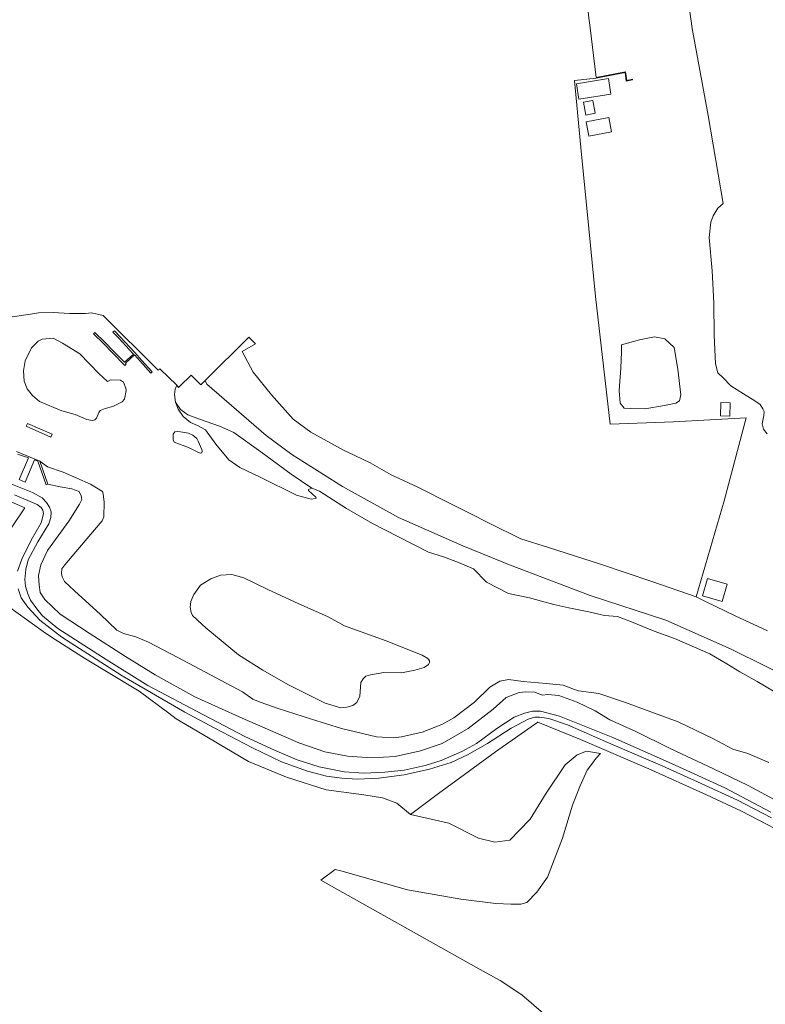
# Model space of a CAD drawing. Extents: x 196936 to 200438, y 361224 to 364196.
# Tile 60 of 256: x 197177 to 197295, y 363303 to 363459. Entities that reach past the tile are written whole.
import ezdxf

# ---------------------------------------------------------------- set-up
doc = ezdxf.new("R2010")
doc.units = 0
for name, color, linetype, lineweight in [('B-ME-GR-GRAS-GV', 60, 'Continuous', 13), ('B-ME-OG-TERREIN_GROEN_TUIN-GV', 7, 'Continuous', 18), ('B-ME-OG-WATER_BEEK-GV', 150, 'Continuous', 18), ('B-ME-VH-ONVERHARD-GV', 252, 'Continuous', 18)]:
    doc.layers.add(name, color=color, linetype=linetype, lineweight=lineweight)

msp = doc.modelspace()

# ---------------------------------------------------------------- linework, layer by layer
at = {"layer": 'B-ME-GR-GRAS-GV'}
for points in [[(197300.2265, 363354.0248, 17.4419), (197289.4246, 363359.4159, 17.3003), (197279.1257, 363363.9526, 17.2422), (197267.2288, 363367.8347, 17.2277), (197254.5102, 363372.6875, 17.2785), (197247.1597, 363375.6747, 17.3322), (197237.0065, 363380.1344, 17.4339), (197228.2218, 363385.0119, 17.5682), (197220.2457, 363390.0513, 17.6698), (197216.1664, 363393.0404, 17.7388), (197211.5205, 363397.074, 17.7243), (197206.8369, 363401.1351, 17.688), (197206.5714, 363401.6857, 17.5997), (197213.439, 363408.546, 18.036), (197214.525, 363407.478, 18.055), (197212.4133, 363406.2739, 18.0931), (197214.1332, 363403.0115, 18.0448), (197217.0028, 363399.4327, 17.9832), (197220.4396, 363395.6255, 17.8947), (197223.2403, 363393.5931, 17.9024), (197228.4825, 363390.6746, 17.9216), (197229.0397, 363390.4086, 17.9211), (197232.5425, 363388.7362, 17.9178), (197235.8558, 363386.8632, 17.8369), (197240.0754, 363384.9006, 17.7283), (197245.1766, 363382.3349, 17.6059), (197248.1308, 363380.8507, 17.5782), (197251.4146, 363379.1641, 17.5921), (197256.2964, 363376.7759, 17.4673), (197260.6309, 363375.4262, 17.4396), (197268.8658, 363372.7853, 17.4257), (197276.9417, 363370.0765, 17.4881), (197283.9094, 363367.6589, 17.4442), (197285.4105, 363366.8994, 17.4535), (197290.0349, 363364.6614, 17.465), (197295.1272, 363362.2853, 17.4835)], [(197296.0755, 363352.7772, 16.095), (197293.5256, 363354.3135, 16.095), (197290.8062, 363355.8471, 16.095), (197288.7388, 363357.0961, 16.095), (197286.0867, 363358.6647, 16.095), (197280.509, 363361.0788, 16.095), (197277.2903, 363362.2418, 16.095), (197273.7348, 363363.6911, 16.095), (197271.5108, 363364.551, 16.095), (197269.4745, 363364.6885, 16.095), (197267.0278, 363365.2703, 16.095), (197263.8682, 363365.9088, 16.095), (197261.5038, 363366.4309, 16.095), (197259.5294, 363366.9423, 16.095), (197257.6459, 363367.4923, 16.095), (197254.3604, 363368.1593, 16.095), (197250.8707, 363369.9588, 16.095), (197248.8174, 363372.0352, 16.095), (197246.4724, 363373.0458, 16.095), (197244.1262, 363373.9107, 16.095), (197241.7279, 363374.6459, 16.095), (197236.9352, 363377.1605, 16.095), (197232.9505, 363379.1726, 16.095), (197228.8147, 363381.5246, 16.095), (197226.0539, 363383.3187, 16.095), (197224.5912, 363384.2754, 16.095), (197223.4006, 363384.7415, 16.095), (197220.1376, 363386.9785, 16.3233), (197215.3325, 363390.4872, 16.3783), (197211.0821, 363393.528, 16.3343), (197208.8277, 363394.5096, 16.2628), (197205.6917, 363395.6291, 16.1555), (197203.866, 363396.2996, 16.1143), (197202.6982, 363397.1252, 16.0758), (197201.9033, 363398.2892, 16.095), (197201.7313, 363399.5239, 16.095), (197201.8638, 363400.3702, 16.095), (197202.085, 363400.9636, 16.095), (197202.387, 363400.628, 16.572), (197202.603, 363400.835, 17.236), (197204.3782, 363402.565, 17.1673), (197205.883, 363401.0154, 17.2702), (197206.5714, 363401.6857, 17.5997), (197206.8369, 363401.1351, 17.688), (197211.5205, 363397.074, 17.7243), (197216.1664, 363393.0404, 17.7388), (197220.2457, 363390.0513, 17.6698), (197228.2218, 363385.0119, 17.5682), (197237.0065, 363380.1344, 17.4339), (197247.1597, 363375.6747, 17.3322), (197254.5102, 363372.6875, 17.2785), (197267.2288, 363367.8347, 17.2277), (197279.1257, 363363.9526, 17.2422), (197289.4246, 363359.4159, 17.3003), (197300.2265, 363354.0248, 17.4419)], [(197176.991, 363390.113, 18.536), (197178.7305, 363389.518, 18.4909), (197177.2509, 363386.1154, 17.496), (197178.2186, 363385.6959, 17.4871), (197179.6908, 363389.1895, 18.4661), (197180.195, 363389.017, 18.453), (197181.502, 363385.281, 17.248), (197181.785, 363385.38, 17.248), (197183.7249, 363384.9676, 17.2368), (197185.5625, 363384.6549, 17.1796), (197186.7077, 363384.2323, 17.2111), (197187.0568, 363383.5252, 17.2454), (197187.1465, 363382.961, 17.2883), (197186.7611, 363382.2425, 17.3655), (197185.0846, 363379.557, 17.4742), (197181.7199, 363374.9204, 17.3541), (197180.7084, 363372.6824, 17.3655), (197180.3416, 363371.0202, 17.3769), (197180.4067, 363369.453, 17.3741), (197180.5902, 363368.299, 17.3798), (197181.3122, 363367.2305, 17.3827), (197183.7067, 363364.903, 17.4027), (197188.2863, 363361.8974, 17.3483), (197194.018, 363358.2598, 17.3312), (197198.7135, 363355.3515, 17.3312), (197204.9202, 363351.8683, 17.3226), (197212.3958, 363348.508, 17.2654), (197221.3447, 363344.6457, 17.3569), (197225.4069, 363343.2406, 17.4113), (197229.0134, 363342.5518, 17.3197), (197232.8192, 363342.2628, 17.2511), (197236.5138, 363342.5084, 17.1167), (197240.4777, 363343.3751, 17.1167), (197243.8974, 363344.5235, 17.1024), (197247.988, 363346.9091, 17.111), (197251.9213, 363349.9533, 17.0681), (197253.9672, 363351.8036, 17.1367), (197256.0521, 363352.582, 17.151), (197257.0861, 363352.6938, 17.1567), (197258.4901, 363352.6277, 17.1939), (197259.6732, 363352.1322, 17.2082), (197260.5708, 363352.2749, 17.2368), (197262.2598, 363352.0701, 17.2854), (197265.1808, 363351.062, 17.3827), (197268.0307, 363349.6745, 17.5371), (197270.3298, 363348.2784, 17.6143), (197274.41, 363346.4292, 17.683), (197279.8072, 363343.7376, 17.7573), (197286.6266, 363340.5358, 17.7716), (197292.0886, 363337.9334, 17.8689), (197297.582, 363334.9679, 17.8202)], [(197297.582, 363334.9679, 17.8202), (197292.0886, 363337.9334, 17.8689), (197286.6266, 363340.5358, 17.7716), (197279.8072, 363343.7376, 17.7573), (197274.41, 363346.4292, 17.683), (197270.3298, 363348.2784, 17.6143), (197268.0307, 363349.6745, 17.5371), (197265.1808, 363351.062, 17.3827), (197262.2598, 363352.0701, 17.2854), (197260.5708, 363352.2749, 17.2368), (197259.6732, 363352.1322, 17.2082), (197258.4901, 363352.6277, 17.1939), (197257.0861, 363352.6938, 17.1567), (197256.0521, 363352.582, 17.151), (197253.9672, 363351.8036, 17.1367), (197251.9213, 363349.9533, 17.0681), (197247.988, 363346.9091, 17.111), (197243.8974, 363344.5235, 17.1024), (197240.4777, 363343.3751, 17.1167), (197236.5138, 363342.5084, 17.1167), (197232.8192, 363342.2628, 17.2511), (197229.0134, 363342.5518, 17.3197), (197225.4069, 363343.2406, 17.4113), (197221.3447, 363344.6457, 17.3569), (197212.3958, 363348.508, 17.2654), (197204.9202, 363351.8683, 17.3226), (197198.7135, 363355.3515, 17.3312), (197194.018, 363358.2598, 17.3312), (197188.2863, 363361.8974, 17.3483), (197183.7067, 363364.903, 17.4027), (197181.3122, 363367.2305, 17.3827), (197180.5902, 363368.299, 17.3798), (197180.4067, 363369.453, 17.3741), (197180.3416, 363371.0202, 17.3769), (197180.7084, 363372.6824, 17.3655), (197181.7199, 363374.9204, 17.3541), (197185.0846, 363379.557, 17.4742), (197186.7611, 363382.2425, 17.3655), (197187.1465, 363382.961, 17.2883), (197187.0568, 363383.5252, 17.2454), (197186.7077, 363384.2323, 17.2111), (197185.5625, 363384.6549, 17.1796), (197183.7249, 363384.9676, 17.2368), (197181.785, 363385.38, 17.248), (197180.5162, 363389.0038, 16.095), (197181.753, 363388.096, 16.095), (197184.2175, 363387.25, 16.095), (197188.4911, 363385.4052, 16.095), (197190.4051, 363384.2047, 16.095), (197190.5052, 363383.8809, 16.095), (197190.6723, 363382.524, 16.095), (197190.6199, 363380.2585, 16.095), (197190.3589, 363379.6102, 16.095), (197188.2243, 363377.1594, 16.095), (197184.447, 363372.6756, 16.095), (197183.9929, 363372.0209, 16.095), (197183.96, 363371.3119, 16.095), (197184.0665, 363370.7948, 16.095), (197184.3999, 363370.0712, 16.095), (197185.9965, 363368.5775, 16.095), (197190.0628, 363364.8309, 16.095), (197192.6336, 363362.3999, 16.095), (197193.7171, 363361.8441, 16.095), (197195.6441, 363361.3252, 16.095), (197197.6201, 363360.4986, 16.095), (197202.2519, 363358.0797, 16.095), (197212.4297, 363352.6835, 16.095), (197214.0995, 363351.4927, 16.095), (197215.2588, 363351.0702, 16.095), (197218.0923, 363350.0401, 16.095), (197223.3091, 363348.3696, 16.095), (197228.0347, 363346.8879, 16.095), (197233.5813, 363345.5853, 16.095), (197236.303, 363345.4112, 16.095), (197237.5141, 363345.5794, 16.095), (197240.7669, 363346.3392, 16.095), (197243.8299, 363347.53, 16.095), (197245.7291, 363348.56, 16.095), (197248.9988, 363351.0457, 16.095), (197251.4126, 363353.4196, 16.095), (197252.9879, 363354.3496, 16.095), (197254.3572, 363354.5915, 16.095), (197256.6641, 363354.2787, 16.095), (197260.2993, 363354.0071, 16.095), (197262.9451, 363353.6996, 16.095), (197264.7527, 363353.0161, 16.095), (197265.3623, 363352.846, 16.095), (197268.5864, 363352.412, 16.095), (197272.7724, 363350.9659, 16.095), (197276.7889, 363349.5171, 16.095), (197281.0685, 363347.9403, 16.095), (197286.5579, 363345.3179, 16.095), (197289.6663, 363343.6277, 16.095), (197292.0533, 363342.9635, 16.095), (197295.3645, 363341.524, 16.095)], [(197172.061, 363372.67, 17.802), (197178.156, 363381.63, 17.428), (197169.121, 363385.581, 17.518)], [(197295.6547, 363333.7208, 17.8675), (197288.4394, 363337.5432, 17.8318), (197280.0451, 363341.3967, 17.7546), (197270.7659, 363345.4917, 17.5853), (197262.3988, 363348.8306, 17.3566), (197259.3811, 363349.6069, 17.2854), (197258.1488, 363349.6295, 17.2646), (197256.865, 363349.2889, 17.2349), (197255.2381, 363348.7026, 17.223), (197252.5203, 363346.9053, 17.1784), (197249.3194, 363344.5398, 17.1992), (197247.0048, 363343.2981, 17.2378), (197243.7399, 363341.8507, 17.3002), (197241.2426, 363341.0715, 17.321), (197237.9167, 363340.3516, 17.3002), (197234.8595, 363340.0022, 17.3626), (197231.5779, 363339.8627, 17.4309), (197228.4584, 363340.0768, 17.4636), (197224.5408, 363340.8465, 17.3863), (197221.0601, 363341.9588, 17.416), (197217.4893, 363343.4663, 17.3804), (197212.8062, 363345.6161, 17.3566), (197206.2838, 363349.0299, 17.3834), (197197.5495, 363353.6483, 17.4754), (197191.0012, 363357.7406, 17.4754), (197183.3641, 363362.6701, 17.4725), (197180.9452, 363364.661, 17.4754), (197180.0356, 363365.7451, 17.4873), (197179.0795, 363367.1222, 17.5022), (197178.6257, 363368.0876, 17.4933), (197178.2936, 363369.3181, 17.4933), (197178.1551, 363370.361, 17.5081), (197178.3441, 363371.9201, 17.4754), (197178.6705, 363373.4737, 17.4933), (197180.2167, 363376.2861, 17.416), (197181.945, 363379.1548, 17.3537), (197182.258, 363380.1056, 17.3507), (197182.3047, 363381.014, 17.3507), (197182.0754, 363381.7694, 17.3507), (197181.6022, 363382.5133, 17.3804), (197180.8851, 363383.2458, 17.4131), (197179.3884, 363384.0727, 17.3982), (197175.4545, 363385.6317, 17.4517)], [(197176.5514, 363383.7093, 17.4376), (197180.1222, 363382.2018, 17.3752), (197180.7437, 363381.7272, 17.3812), (197181.0064, 363381.2775, 17.3841), (197181.1134, 363380.7757, 17.3782), (197181.0032, 363380.2667, 17.3782), (197180.7253, 363379.2669, 17.4198), (197179.1888, 363376.5653, 17.5415), (197177.6681, 363373.5931, 17.6099), (197177.0154, 363371.6872, 17.598)], [(197177.1053, 363368.8892, 17.6009), (197177.6002, 363367.4934, 17.5712), (197178.6265, 363366.0183, 17.5594), (197180.5394, 363363.9469, 17.5059), (197183.9909, 363361.3009, 17.5148), (197193.4768, 363355.2183, 17.5267), (197203.3773, 363349.4472, 17.4703), (197207.9697, 363347.01, 17.4257), (197214.0151, 363343.848, 17.4168), (197218.6002, 363341.628, 17.4346), (197222.7078, 363340.1786, 17.4495), (197225.6723, 363339.3938, 17.4614), (197228.1259, 363339.0739, 17.4643), (197230.5275, 363338.9096, 17.4198), (197233.9381, 363339.0968, 17.3426), (197237.8965, 363339.6169, 17.2802), (197241.9106, 363340.4734, 17.2861), (197245.3189, 363341.534, 17.2445), (197247.9083, 363342.7648, 17.2178), (197251.0424, 363344.519, 17.2), (197254.7535, 363346.9384, 17.2505), (197257.4464, 363348.3767, 17.2802), (197258.5172, 363348.6834, 17.3396), (197259.2265, 363348.687, 17.3782), (197260.7057, 363348.4853, 17.4049), (197263.6283, 363347.4481, 17.494), (197270.1108, 363344.6287, 17.7346), (197278.5735, 363341.0319, 17.8029), (197284.728, 363338.2149, 17.8742), (197290.4406, 363335.6008, 17.889), (197295.7664, 363332.8432, 17.9039)], [(197300.3569, 363329.0483, 18.1038), (197291.0815, 363333.8866, 18.0726), (197285.5681, 363336.4678, 18.0882), (197276.4466, 363340.5312, 17.967), (197265.6818, 363345.1546, 17.8107), (197258.9694, 363347.9001, 17.4757), (197252.2919, 363343.2313, 17.5619), (197243.3382, 363336.6464, 17.8139), (197238.9, 363333.356, 18.024), (197236.7482, 363335.1481, 17.9426), (197234.5025, 363335.9925, 17.8238), (197231.5505, 363336.4698, 17.7526), (197225.6394, 363337.2412, 17.7803), (197219.3886, 363339.2328, 17.8555), (197213.3897, 363341.7013, 17.8872), (197207.1165, 363345.4368, 17.8595), (197202.018, 363348.418, 18.105), (197200.853, 363349.325, 18.071), (197196.153, 363352.764, 17.975), (197187.711, 363357.853, 17.892), (197182.3882, 363361.2943, 17.8417), (197181.043, 363362.164, 17.829), (197175.818, 363365.946, 17.923)], [(197263.641, 363298.758, 20.859), (197256.454, 363304.953, 20.859), (197253.03, 363307.19, 20.798), (197249.3375, 363309.2549, 20.964), (197224.772, 363322.992, 20.822), (197227.056, 363324.692, 20.396), (197227.923, 363324.48, 20.59), (197238.435, 363321.509, 20.598), (197246.821, 363320.021, 20.395), (197252.348, 363319.313, 20.294), (197254.723, 363319.246, 20.317), (197256.271, 363319.205, 20.161), (197257.241, 363319.497, 20.153), (197258.84, 363321.113, 20.122), (197260.515, 363323.497, 19.912), (197262.835, 363329.641, 19.459), (197264.45, 363334.801, 19.054), (197265.57, 363337.738, 18.75), (197266.767, 363340.336, 18.453), (197267.593, 363341.419, 18.243), (197268.103, 363342.147, 18.071), (197268.829, 363342.968, 17.915), (197266.618, 363343.343, 17.759), (197265.176, 363342.764, 17.736), (197263.254, 363341.185, 17.829), (197260.266, 363336.714, 17.923), (197257.761, 363332.638, 17.954), (197256.091, 363330.863, 17.954), (197254.552, 363329.296, 18.017), (197252.193, 363328.974, 18.063), (197249.652, 363329.611, 18.079), (197244.956, 363332.011, 18.024), (197238.9, 363333.356, 18.024), (197243.3382, 363336.6464, 17.8139), (197252.2919, 363343.2313, 17.5619), (197258.9694, 363347.9001, 17.4757), (197265.6818, 363345.1546, 17.8107), (197276.4466, 363340.5312, 17.967), (197285.5681, 363336.4678, 18.0882), (197291.0815, 363333.8866, 18.0726), (197300.3569, 363329.0483, 18.1038)]]:
    msp.add_polyline3d(points, dxfattribs=at)
at = {"layer": 'B-ME-OG-TERREIN_GROEN_TUIN-GV'}
for points in [[(197281.102, 363473.199, 23.67), (197283.268, 363457.164, 22.748), (197285.785, 363443.438, 22.088), (197288.172, 363429.605, 21.186), (197287.342, 363428.867, 21.079), (197286.61, 363427.643, 20.958), (197286.236, 363426.673, 20.735), (197285.967, 363424.212, 20.48), (197286.455, 363419.008, 19.948), (197286.693, 363413.945, 19.416), (197286.762, 363408.873, 18.804), (197286.952, 363404.341, 18.427), (197287.324, 363402.898, 18.285), (197288.161, 363402.106, 18.319), (197289.39, 363400.896, 18.285), (197291.352, 363399.597, 18.225), (197293.141, 363398.504, 18.279), (197293.973, 363397.927, 18.211), (197294.439, 363397.264, 18.198), (197294.616, 363396.842, 18.185), (197294.556, 363396.179, 18.137), (197294.295, 363394.864, 18.084), (197294.507, 363394.033, 18.01), (197295.089, 363393.335, 18.003)], [(197295.1272, 363362.2853, 17.4835), (197290.0349, 363364.6614, 17.465), (197285.4105, 363366.8994, 17.4535), (197283.9094, 363367.6589, 17.4442), (197288.3, 363382.77, 17.475), (197291.813, 363395.852, 17.915), (197280.357, 363395.222, 17.789), (197270.344, 363394.812, 17.632), (197269.32, 363403.966, 18.346), (197268.084, 363414.924, 19.365), (197267.021, 363425.67, 20.236), (197265.737, 363438.416, 20.785), (197264.773, 363448.941, 21.24), (197268.159, 363449.336, 21.585), (197272.708, 363450.232, 21.946), (197272.903, 363448.837, 21.927), (197273.896, 363449.085, 22.097), (197273.872, 363449.182, 22.186), (197272.987, 363448.961, 22.212), (197272.792, 363450.351, 22.467), (197268.14, 363449.434, 22.419), (197267.17, 363457.689, 22.627), (197267.083, 363458.434, 22.96), (197266.234, 363465.662, 23.138)]]:
    msp.add_polyline3d(points, dxfattribs=at)
for points in [[(197270.485, 363446.809, 21.767), (197270.096, 363449.254, 21.767), (197265.039, 363448.449, 21.325), (197265.428, 363446.004, 21.197)], [(197266.161, 363445.553, 21.295), (197266.543, 363443.525, 21.205), (197267.995, 363443.798, 21.629), (197267.613, 363445.826, 21.629)], [(197266.572, 363442.46, 21.232), (197267.008, 363440.202, 21.179), (197270.592, 363440.894, 21.518), (197270.156, 363443.152, 21.518)], [(197273.546, 363397.325, 17.796), (197275.821, 363397.254, 17.839), (197278.913, 363397.762, 17.917), (197280.725, 363398.142, 17.982), (197281.267, 363398.494, 18.039), (197281.511, 363399.433, 18.096), (197281.047, 363403.484, 18.324), (197280.468, 363406.888, 18.567), (197278.98, 363408.252, 18.766), (197277.337, 363408.564, 18.817), (197275.013, 363408.133, 18.845), (197272.147, 363407.35, 18.724), (197272.139, 363406.235, 18.581), (197272.038, 363403.659, 18.338), (197271.794, 363400.134, 18.024), (197271.953, 363398.141, 17.867), (197272.587, 363397.369, 17.81)], [(197287.801, 363398.23, 18.369), (197287.725, 363396.142, 18.369), (197289.198, 363396.088, 18.369), (197289.274, 363398.176, 18.369)], [(197284.9134, 363367.7763, 17.4182), (197287.9947, 363366.902, 17.4182), (197288.7741, 363369.6487, 17.4182), (197285.6929, 363370.5231, 17.4182)]]:
    msp.add_polyline3d(points, close=True, dxfattribs=at)
at = {"layer": 'B-ME-OG-WATER_BEEK-GV'}
for points in [[(197175.8217, 363411.6665, 16.095), (197179.0412, 363412.1782, 16.095), (197180.2958, 363412.3777, 16.095), (197182.621, 363412.4075, 16.095), (197185.2168, 363412.262, 16.095), (197187.7153, 363412.2708, 16.095), (197188.6461, 363412.3702, 16.095), (197190.5107, 363411.9385, 16.095), (197199.1865, 363403.3182, 16.095), (197199.4206, 363403.5253, 16.095), (197202.085, 363400.9636, 16.095), (197201.8638, 363400.3702, 16.095), (197201.7313, 363399.5239, 16.095), (197201.9033, 363398.2892, 16.095), (197202.2932, 363397.2105, 16.095), (197203.1082, 363396.0537, 16.095), (197204.2556, 363395.0954, 16.095), (197205.3714, 363394.6417, 16.095), (197206.6232, 363393.9427, 16.095), (197208.2418, 363391.7001, 16.095), (197210.288, 363389.21, 16.095), (197212.0326, 363388.0069, 16.095), (197215.2566, 363386.5049, 16.095), (197220.9532, 363383.6485, 16.095), (197223.2616, 363383.0204, 16.095), (197223.9756, 363383.1096, 16.095), (197224.0627, 363383.172, 16.095), (197223.9853, 363383.3539, 16.095), (197222.8502, 363384.387, 16.095), (197222.8513, 363384.5328, 16.095), (197223.4006, 363384.7415, 16.095), (197224.5912, 363384.2754, 16.095), (197226.0539, 363383.3187, 16.095), (197228.8147, 363381.5246, 16.095), (197232.9505, 363379.1726, 16.095), (197236.9352, 363377.1605, 16.095), (197241.7279, 363374.6459, 16.095), (197244.1262, 363373.9107, 16.095), (197246.4724, 363373.0458, 16.095), (197248.8174, 363372.0352, 16.095), (197250.8707, 363369.9588, 16.095), (197254.3604, 363368.1593, 16.095), (197257.6459, 363367.4923, 16.095), (197259.5294, 363366.9423, 16.095), (197261.5038, 363366.4309, 16.095), (197263.8682, 363365.9088, 16.095), (197267.0278, 363365.2703, 16.095), (197269.4745, 363364.6885, 16.095), (197271.5108, 363364.551, 16.095), (197273.7348, 363363.6911, 16.095), (197277.2903, 363362.2418, 16.095), (197280.509, 363361.0788, 16.095), (197286.0867, 363358.6647, 16.095), (197288.7388, 363357.0961, 16.095), (197290.8062, 363355.8471, 16.095), (197293.5256, 363354.3135, 16.095), (197296.0755, 363352.7772, 16.095)], [(197295.3645, 363341.524, 16.095), (197292.0533, 363342.9635, 16.095), (197289.6663, 363343.6277, 16.095), (197286.5579, 363345.3179, 16.095), (197281.0685, 363347.9403, 16.095), (197276.7889, 363349.5171, 16.095), (197272.7724, 363350.9659, 16.095), (197268.5864, 363352.412, 16.095), (197265.3623, 363352.846, 16.095), (197264.7527, 363353.0161, 16.095), (197262.9451, 363353.6996, 16.095), (197260.2993, 363354.0071, 16.095), (197256.6641, 363354.2787, 16.095), (197254.3572, 363354.5915, 16.095), (197252.9879, 363354.3496, 16.095), (197251.4126, 363353.4196, 16.095), (197248.9988, 363351.0457, 16.095), (197245.7291, 363348.56, 16.095), (197243.8299, 363347.53, 16.095), (197240.7669, 363346.3392, 16.095), (197237.5141, 363345.5794, 16.095), (197236.303, 363345.4112, 16.095), (197233.5813, 363345.5853, 16.095), (197228.0347, 363346.8879, 16.095), (197223.3091, 363348.3696, 16.095), (197218.0923, 363350.0401, 16.095), (197215.2588, 363351.0702, 16.095), (197214.0995, 363351.4927, 16.095), (197212.4297, 363352.6835, 16.095), (197202.2519, 363358.0797, 16.095), (197197.6201, 363360.4986, 16.095), (197195.6441, 363361.3252, 16.095), (197193.7171, 363361.8441, 16.095), (197192.6336, 363362.3999, 16.095), (197190.0628, 363364.8309, 16.095), (197185.9965, 363368.5775, 16.095), (197184.3999, 363370.0712, 16.095), (197184.0665, 363370.7948, 16.095), (197183.96, 363371.3119, 16.095), (197183.9929, 363372.0209, 16.095), (197184.447, 363372.6756, 16.095), (197188.2243, 363377.1594, 16.095), (197190.3589, 363379.6102, 16.095), (197190.6199, 363380.2585, 16.095), (197190.6723, 363382.524, 16.095), (197190.5052, 363383.8809, 16.095), (197190.4051, 363384.2047, 16.095), (197188.4911, 363385.4052, 16.095), (197184.2175, 363387.25, 16.095), (197181.753, 363388.096, 16.095), (197180.5162, 363389.0038, 16.095), (197176.8412, 363390.5153, 16.095)]]:
    msp.add_polyline3d(points, dxfattribs=at)
for points in [[(197189.8453, 363402.8223, 16.092), (197186.814, 363405.9173, 16.092), (197185.7388, 363406.5861, 16.0932), (197184.087, 363407.6135, 16.095), (197182.6254, 363408.3915, 16.095), (197180.904, 363408.227, 16.095), (197180.2721, 363407.9081, 16.095), (197179.2134, 363406.8388, 16.095), (197178.2006, 363404.7938, 16.095), (197177.9317, 363403.222, 16.095), (197178.0834, 363401.5805, 16.095), (197178.5178, 363400.3936, 16.095), (197179.3699, 363399.3277, 16.095), (197180.4979, 363398.4148, 16.095), (197184.0069, 363396.9326, 16.095), (197186.0993, 363396.329, 16.095), (197187.9379, 363395.5838, 16.092), (197188.8367, 363395.4263, 16.092), (197189.2053, 363395.5122, 16.092), (197189.4377, 363395.7676, 16.092), (197189.8167, 363396.647, 16.092), (197190.0322, 363397.0089, 16.092), (197190.8324, 363397.2999, 16.092), (197192.0139, 363397.5969, 16.092), (197193.4781, 363398.3485, 16.092), (197193.8491, 363398.7624, 16.092), (197194.1211, 363400.1436, 16.092), (197194.0618, 363400.5164, 16.092), (197193.6963, 363401.4413, 16.092), (197193.2334, 363401.7772, 16.092), (197191.6464, 363401.798, 16.092), (197191.166, 363401.548, 16.092)], [(197192.054, 363409.324, 16.095), (197192.897, 363408.418, 16.095), (197195.256, 363405.925, 16.095), (197195.293, 363405.883, 16.095), (197193.888, 363404.573, 16.095), (197192.189, 363406.282, 16.095), (197190.751, 363407.727, 16.095), (197189.176, 363409.283, 16.095), (197188.966, 363409.069, 16.095), (197190.539, 363407.515, 16.095), (197191.977, 363406.07, 16.095), (197193.942, 363404.094, 16.095), (197194.154, 363404.306, 16.095), (197194.029, 363404.432, 16.095), (197195.426, 363405.734, 16.095), (197196.364, 363404.684, 16.095), (197198.018, 363402.852, 16.095), (197198.24, 363403.052, 16.095), (197196.588, 363404.884, 16.095), (197195.48, 363406.125, 16.095), (197193.115, 363408.624, 16.095), (197192.268, 363409.535, 16.095)], [(197178.354, 363394.519, 16.095), (197182.286, 363392.798, 16.095), (197182.467, 363393.236, 16.095), (197178.579, 363394.957, 16.095)], [(197201.5484, 363393.2695, 16.095), (197201.5284, 363392.3652, 16.095), (197201.6675, 363392.0051, 16.095), (197203.9353, 363391.1369, 16.095), (197205.2032, 363390.5466, 16.095), (197205.7685, 363390.2542, 16.095), (197206.0348, 363390.2966, 16.095), (197206.099, 363390.5798, 16.095), (197206.0566, 363390.8461, 16.095), (197205.4679, 363392.1451, 16.095), (197205.267, 363392.55, 16.095), (197204.637, 363393.0778, 16.095), (197203.9301, 363393.4023, 16.095), (197202.6906, 363393.6422, 16.095), (197202.1634, 363393.6949, 16.095), (197201.7948, 363393.609, 16.095)], [(197225.4841, 363350.8713, 16.095), (197227.9476, 363350.1587, 16.095), (197228.8954, 363350.2527, 16.095), (197229.8168, 363350.5124, 16.095), (197230.4734, 363351.0132, 16.095), (197230.9405, 363351.9936, 16.095), (197231.1127, 363354.1163, 16.095), (197231.4712, 363354.7113, 16.095), (197231.8836, 363355.145, 16.095), (197232.6161, 363355.3464, 16.095), (197234.7383, 363355.712, 16.095), (197237.4963, 363355.6408, 16.095), (197239.6053, 363356.0893, 16.095), (197241.0935, 363356.5241, 16.095), (197241.7589, 363356.9697, 16.095), (197241.9039, 363357.3042, 16.095), (197241.8964, 363357.5295, 16.095), (197241.6372, 363357.9131, 16.095), (197240.7586, 363358.453, 16.095), (197235.0791, 363360.6931, 16.095), (197228.5316, 363363.0502, 16.095), (197226.5442, 363364.1509, 16.095), (197225.8303, 363364.5462, 16.095), (197221.349, 363366.5522, 16.095), (197216.4604, 363368.8048, 16.095), (197212.6859, 363370.6399, 16.095), (197210.791, 363371.1599, 16.095), (197208.9695, 363371.0402, 16.095), (197207.4436, 363370.4862, 16.095), (197205.8498, 363369.4683, 16.095), (197204.7814, 363367.9959, 16.095), (197204.3318, 363366.9051, 16.095), (197204.1918, 363366.005, 16.095), (197204.3787, 363365.1853, 16.095), (197204.6002, 363364.6825, 16.095), (197206.0976, 363363.2782, 16.095), (197206.6903, 363362.7388, 16.095), (197211.8408, 363358.4997, 16.095), (197215.6756, 363356.1079, 16.095), (197219.58, 363353.812, 16.095)]]:
    msp.add_polyline3d(points, close=True, dxfattribs=at)
at = {"layer": 'B-ME-VH-ONVERHARD-GV'}
for points in [[(197175.4545, 363385.6317, 17.4517), (197179.3884, 363384.0727, 17.3982), (197180.8851, 363383.2458, 17.4131), (197181.6022, 363382.5133, 17.3804), (197182.0754, 363381.7694, 17.3507), (197182.3047, 363381.014, 17.3507), (197182.258, 363380.1056, 17.3507), (197181.945, 363379.1548, 17.3537), (197180.2167, 363376.2861, 17.416), (197178.6705, 363373.4737, 17.4933), (197178.3441, 363371.9201, 17.4754), (197178.1551, 363370.361, 17.5081), (197178.2936, 363369.3181, 17.4933), (197178.6257, 363368.0876, 17.4933), (197179.0795, 363367.1222, 17.5022), (197180.0356, 363365.7451, 17.4873), (197180.9452, 363364.661, 17.4754), (197183.3641, 363362.6701, 17.4725), (197191.0012, 363357.7406, 17.4754), (197197.5495, 363353.6483, 17.4754), (197206.2838, 363349.0299, 17.3834), (197212.8062, 363345.6161, 17.3566), (197217.4893, 363343.4663, 17.3804), (197221.0601, 363341.9588, 17.416), (197224.5408, 363340.8465, 17.3863), (197228.4584, 363340.0768, 17.4636), (197231.5779, 363339.8627, 17.4309), (197234.8595, 363340.0022, 17.3626), (197237.9167, 363340.3516, 17.3002), (197241.2426, 363341.0715, 17.321), (197243.7399, 363341.8507, 17.3002), (197247.0048, 363343.2981, 17.2378), (197249.3194, 363344.5398, 17.1992), (197252.5203, 363346.9053, 17.1784), (197255.2381, 363348.7026, 17.223), (197256.865, 363349.2889, 17.2349), (197258.1488, 363349.6295, 17.2646), (197259.3811, 363349.6069, 17.2854), (197262.3988, 363348.8306, 17.3566), (197270.7659, 363345.4917, 17.5853), (197280.0451, 363341.3967, 17.7546), (197288.4394, 363337.5432, 17.8318), (197295.6547, 363333.7208, 17.8675)], [(197177.0154, 363371.6872, 17.598), (197177.6681, 363373.5931, 17.6099), (197179.1888, 363376.5653, 17.5415), (197180.7253, 363379.2669, 17.4198), (197181.0032, 363380.2667, 17.3782), (197181.1134, 363380.7757, 17.3782), (197181.0064, 363381.2775, 17.3841), (197180.7437, 363381.7272, 17.3812), (197180.1222, 363382.2018, 17.3752), (197176.5514, 363383.7093, 17.4376)], [(197295.7664, 363332.8432, 17.9039), (197290.4406, 363335.6008, 17.889), (197284.728, 363338.2149, 17.8742), (197278.5735, 363341.0319, 17.8029), (197270.1108, 363344.6287, 17.7346), (197263.6283, 363347.4481, 17.494), (197260.7057, 363348.4853, 17.4049), (197259.2265, 363348.687, 17.3782), (197258.5172, 363348.6834, 17.3396), (197257.4464, 363348.3767, 17.2802), (197254.7535, 363346.9384, 17.2505), (197251.0424, 363344.519, 17.2), (197247.9083, 363342.7648, 17.2178), (197245.3189, 363341.534, 17.2445), (197241.9106, 363340.4734, 17.2861), (197237.8965, 363339.6169, 17.2802), (197233.9381, 363339.0968, 17.3426), (197230.5275, 363338.9096, 17.4198), (197228.1259, 363339.0739, 17.4643), (197225.6723, 363339.3938, 17.4614), (197222.7078, 363340.1786, 17.4495), (197218.6002, 363341.628, 17.4346), (197214.0151, 363343.848, 17.4168), (197207.9697, 363347.01, 17.4257), (197203.3773, 363349.4472, 17.4703), (197193.4768, 363355.2183, 17.5267), (197183.9909, 363361.3009, 17.5148), (197180.5394, 363363.9469, 17.5059), (197178.6265, 363366.0183, 17.5594), (197177.6002, 363367.4934, 17.5712), (197177.1053, 363368.8892, 17.6009)]]:
    msp.add_polyline3d(points, dxfattribs=at)

doc.saveas('drawing.dxf')
